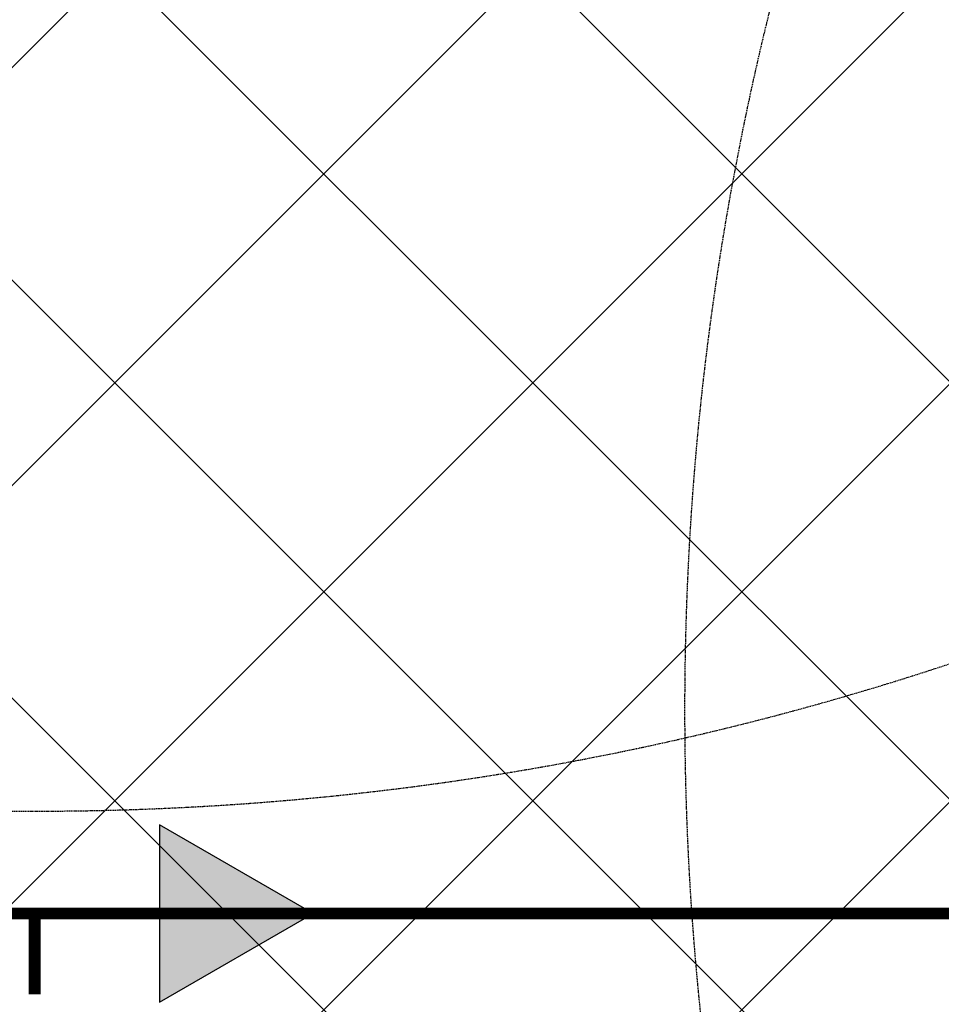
# Model space of a CAD drawing. Header units: millimetres. Extents: x -1753 to 37187, y -1972 to 14840.
# Tile 19 of 128: x 1687 to 2467, y 3717 to 4550. Entities that reach past the tile are written whole.
import ezdxf
from ezdxf.enums import TextEntityAlignment as Align

# ---------------------------------------------------------------- set-up
doc = ezdxf.new("R2010")
doc.units = ezdxf.units.MM
doc.header["$LTSCALE"] = 2
doc.header["$MEASUREMENT"] = 0
doc.linetypes.add('DASHED', pattern=[0.75, 0.5, -0.25])
doc.linetypes.add('HIDDEN', pattern=[0.375, 0.25, -0.125])
for name, color, linetype, true_color in [('FIRE-SPKLR-EQP', 1, 'Continuous', 0xff0000), ('FIRE-SPKLR-EQP-MPA-12SM-C', 3, 'HIDDEN', 0x00ff00), ('FIRE-SPKLR-PIPE', 1, 'Continuous', 0xff0000)]:
    doc.layers.add(name, color=color, linetype=linetype, true_color=true_color)
doc.layers.add('GREY SCALE', color=9, linetype='Continuous', lineweight=0, true_color=0x808080)
doc.styles.get("Standard").update_dxf_attribs({"font": 'times.ttf'})

# ---------------------------------------------------------------- blocks, each defined once
blk = doc.blocks.new('SPKLR-EQP-PENDENT-68C')
at = {"layer": 'FIRE-SPKLR-EQP-MPA-12SM-C', "linetype": 'DASHED'}
blk.add_circle((0, 0), 2450, dxfattribs=at)
blk = doc.blocks.new('SPKLR-PIPE-REDUCER')
at = {"layer": 'FIRE-SPKLR-EQP'}
h = blk.add_hatch(color=256, dxfattribs=at)
h.dxf.hatch_style = 1
h.paths.add_polyline_path([(79.9, 0), (-50, 75), (-50, -75)])
blk.add_lwpolyline([(79.9, 0), (-50, 75), (-50, -75)], close=True, dxfattribs=at)
blk = doc.blocks.new('RCP LAYOUT')
at = {"layer": 'GREY SCALE', "lineweight": -3}
for p, q in [((441.57, 3270), (10551.57, 13380)), ((1148.68, 3270), (11258.68, 13380)), ((1502.23, 3270), (11612.23, 13380)), ((1855.79, 3270), (11865.79, 13280)), ((795.13, 3270), (5890, 8364.88)), ((3447.51, 3270), (200, 6517.51)), ((3093.96, 3270), (200, 6163.96)), ((2740.41, 3270), (200, 5810.41)), ((2386.85, 3270), (200, 5456.85))]:
    blk.add_line(p, q, dxfattribs=at)
for tag, p in [('EXIT', (2198, 13730)), ('EXIT', (15225, 13730)), ('E', (15529.99, 8869.99)), ('E', (15529.99, 7669.99)), ('E', (15529.99, 5869.99)), ('E', (15529.99, 4669.96)), ('EXIT', (13114.86, 3718.64)), ('E', (11657, 3149.92)), ('E', (13457, 3149.92)), ('E', (15257.01, 3149.72)), ('E', (16457.43, 3149.81)), ('EXIT', (15988.31, 2270)), ('E', (1505, 1600)), ('E', (2705, 1600)), ('E', (3905, 1600)), ('E', (5105, 1600)), ('E', (6305, 1600)), ('E', (7505, 1600)), ('E', (8705, 1600)), ('E', (11657, 1349.95)), ('E', (13557, 1350)), ('E', (14757, 1350)), ('EXIT', (6723.48, 950))]:
    blk.add_attdef(tag, text='', height=100, dxfattribs=at).set_placement(p, align=Align.MIDDLE_CENTER)
blk.add_attdef('E', text='', height=100, rotation=44.91466, dxfattribs=at).set_placement((13564.52, 5892.8), align=Align.MIDDLE_CENTER)

msp = doc.modelspace()

# ---------------------------------------------------------------- linework, layer by layer
at = {"layer": 'FIRE-SPKLR-PIPE', "lineweight": -3, "const_width": 10}
for points in [[(1500, 3793.76), (4350, 3793.76)], [(1700, 3725.4), (1700, 3793.76)]]:
    msp.add_lwpolyline(points, dxfattribs=at)

# ---------------------------------------------------------------- block references
at = {"layer": 'FIRE-SPKLR-EQP'}
for name, p in [('SPKLR-EQP-PENDENT-68C', (1700, 6330)), ('SPKLR-EQP-PENDENT-68C', (4700, 3966.21)), ('SPKLR-EQP-PENDENT-68C', (1700, 3630)), ('SPKLR-PIPE-REDUCER', (1855.65, 3793.76))]:
    msp.add_blockref(name, p, dxfattribs=at)
at = {"layer": 'GREY SCALE', "lineweight": -3}
msp.add_blockref('RCP LAYOUT', (0, 0), dxfattribs=at)

doc.saveas('drawing.dxf')
